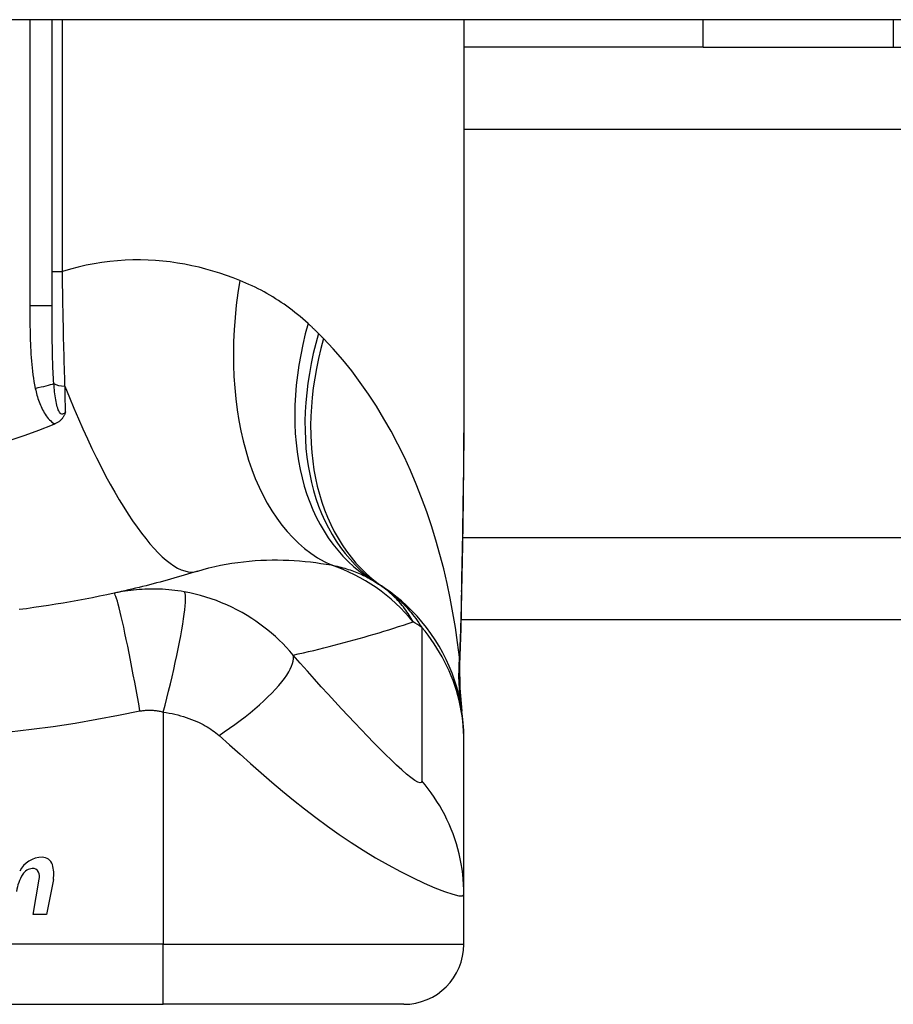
# Model space of a CAD drawing. Header units: inches. Extents: x 5 to 160, y 9 to 87.
# Tile 121 of 203: x 19.782 to 20.354, y 72.015 to 72.66. Entities that reach past the tile are written whole.
import ezdxf

# ---------------------------------------------------------------- set-up
doc = ezdxf.new("R2010")
doc.units = ezdxf.units.IN
doc.header["$MEASUREMENT"] = 0
doc.layers.add('Visible Edges(ANSI)', color=7, linetype='Continuous', lineweight=25)
doc.layers.add('Visible Tangent Edges(ANSI)', color=7, linetype='Continuous', lineweight=25)

msp = doc.modelspace()

# ---------------------------------------------------------------- linework, layer by layer
at = {"layer": 'Visible Edges(ANSI)'}
for p, q in [((34.48725, 72.65999), (4.89125, 72.65999)), ((19.80342, 72.4726), (19.80342, 72.65999)), ((20.0731, 72.65999), (20.0731, 72.40405)), ((20.22984, 72.64199), (20.22984, 72.65999)), ((20.22984, 72.64199), (20.0731, 72.64199)), ((20.22984, 72.64199), (20.35437, 72.64199)), ((20.35437, 72.64199), (32.43414, 72.64199)), ((31.82704, 72.26699), (20.07129, 72.26699)), ((20.0731, 72.18744), (20.0731, 72.18987)), ((20.0731, 72.08702), (20.0731, 72.18744)), ((19.79097, 72.07401), (19.79502, 72.09701)), ((19.80421, 72.09687), (19.79977, 72.07401)), ((20.0731, 72.05448), (20.0731, 72.08702)), ((19.79977, 72.07401), (19.79097, 72.07401)), ((19.50224, 72.01511), (19.87625, 72.01511)), ((20.03373, 72.01511), (19.87625, 72.01511))]:
    msp.add_line(p, q, dxfattribs=at)
at = {"layer": 'Visible Edges(ANSI)', "flags": 128}
for points in [[(19.81218, 72.40315), (19.81206, 72.40277), (19.81193, 72.40239), (19.8118, 72.40201), (19.81165, 72.40164), (19.8115, 72.40126), (19.81133, 72.40089), (19.81114, 72.40051), (19.81094, 72.40014), (19.81072, 72.39977), (19.81049, 72.3994), (19.81023, 72.39904), (19.80995, 72.39868), (19.80964, 72.39832), (19.80932, 72.39796), (19.80897, 72.39762), (19.8086, 72.39729), (19.80822, 72.39698), (19.80783, 72.39668), (19.80742, 72.3964), (19.807, 72.39613), (19.80657, 72.39587), (19.80613, 72.39563), (19.80567, 72.39541), (19.80521, 72.3952)], [(20.0731, 72.40405), (20.07296, 72.37503), (20.0726, 72.34553), (20.07213, 72.31564), (20.07164, 72.28547)], [(19.80521, 72.3952), (19.80514, 72.39517), (19.80506, 72.39514), (19.80499, 72.39511), (19.80491, 72.39507), (19.80484, 72.39504), (19.80476, 72.39501), (19.80469, 72.39498), (19.80461, 72.39495), (19.80454, 72.39492), (19.80446, 72.39488), (19.80439, 72.39485), (19.80432, 72.39482), (19.80424, 72.39479), (19.80417, 72.39476), (19.80409, 72.39472), (19.80402, 72.39469), (19.80394, 72.39466), (19.80387, 72.39463), (19.80379, 72.3946), (19.80372, 72.39457), (19.80364, 72.39453), (19.80357, 72.3945), (19.80349, 72.39447), (19.80342, 72.39444)], [(19.80342, 72.39444), (19.79453, 72.39088), (19.7855, 72.3876), (19.77632, 72.38463)], [(19.89875, 72.2988), (19.89654, 72.29812), (19.89433, 72.29745), (19.89211, 72.29678), (19.88989, 72.29612), (19.88766, 72.29547), (19.88542, 72.29482), (19.88317, 72.29418), (19.88092, 72.29354), (19.87866, 72.29292), (19.8764, 72.2923), (19.87413, 72.29168), (19.87185, 72.29108), (19.86956, 72.29048), (19.86727, 72.28988), (19.86497, 72.2893), (19.86267, 72.28872), (19.86036, 72.28815), (19.85804, 72.28758), (19.85572, 72.28702), (19.85338, 72.28647), (19.85104, 72.28593), (19.8487, 72.28539), (19.84635, 72.28486), (19.84399, 72.28434)], [(20.0731, 72.18987), (20.07301, 72.19451), (20.07274, 72.19919), (20.07227, 72.20389), (20.07161, 72.20861), (20.07075, 72.21333), (20.0697, 72.21803), (20.06844, 72.22272), (20.06699, 72.22736), (20.06535, 72.23196), (20.06351, 72.2365), (20.06148, 72.24097), (20.05926, 72.24535), (20.05686, 72.24964), (20.05429, 72.25382), (20.05156, 72.25788), (20.04866, 72.26181), (20.04562, 72.26561), (20.04243, 72.26927), (20.03912, 72.27277), (20.03569, 72.27612), (20.03214, 72.2793), (20.0285, 72.28231), (20.02478, 72.28516), (20.02098, 72.28783)], [(20.07164, 72.28547), (20.07114, 72.26116), (20.0703, 72.23737)], [(19.84399, 72.28434), (19.83926, 72.28332), (19.83453, 72.28233), (19.82978, 72.28138), (19.82503, 72.28045), (19.82026, 72.27956), (19.81549, 72.27871), (19.81071, 72.27788), (19.80593, 72.27709), (19.80113, 72.27633), (19.79633, 72.2756), (19.79153, 72.2749), (19.78672, 72.27424), (19.7819, 72.27361)], [(20.0703, 72.23737), (20.07035, 72.22219), (20.07184, 72.20707)]]:
    msp.add_lwpolyline(points, dxfattribs=at)
at = {"layer": 'Visible Edges(ANSI)'}
for centre, radius, start, end in [((19.95195, 72.1919), 0.11811, 56.47918, 58.69993), ((19.68925, 71.79532), 0.59381, 56.03787, 56.47918), ((19.79688, 72.09502), 0.01637, 89.6788, 153.95078), ((19.79693, 72.1044), 0.007, 18.47479, 89.6788), ((19.78536, 72.10053), 0.0192, 349, 18.47479), ((19.81062, 72.08407), 0.031, 148.55841, 170.82565), ((19.79126, 72.09574), 0.0084, 96.10268, 147.60833), ((19.7908, 72.10012), 0.004, 23.54875, 96.10268), ((19.78695, 72.09844), 0.0082, 349.9922, 23.54875), ((20.03373, 72.05448), 0.03937, 270, 0)]:
    msp.add_arc(centre, radius, start, end, dxfattribs=at)
at = {"layer": 'Visible Tangent Edges(ANSI)'}
for p, q in [((19.78884, 72.65999), (19.78884, 72.4726)), ((19.81016, 72.49504), (19.81016, 72.65999)), ((20.35437, 72.65999), (20.35437, 72.64199)), ((31.15775, 72.58814), (20.0731, 72.58814)), ((19.80342, 72.49504), (19.81016, 72.49504)), ((19.80342, 72.4726), (19.78884, 72.4726)), ((20.07221, 72.32084), (31.82704, 72.32084)), ((19.87625, 72.20656), (19.87625, 72.05448)), ((19.87625, 72.05448), (19.50224, 72.05448)), ((19.87625, 72.01511), (19.87625, 72.05448)), ((19.87625, 72.05448), (20.0731, 72.05448))]:
    msp.add_line(p, q, dxfattribs=at)
at = {"layer": 'Visible Tangent Edges(ANSI)', "flags": 128}
for points in [[(19.92626, 72.48923), (19.92197, 72.49091), (19.91761, 72.49249), (19.9132, 72.49398), (19.90873, 72.49537), (19.9042, 72.49665), (19.89962, 72.49782), (19.89498, 72.49888), (19.8903, 72.49981), (19.88557, 72.50062), (19.88079, 72.50131), (19.87598, 72.50186), (19.87112, 72.50227), (19.86622, 72.50255), (19.86127, 72.50268), (19.8563, 72.50265), (19.85128, 72.50248), (19.84623, 72.50215), (19.84114, 72.50165), (19.83602, 72.50099), (19.83087, 72.50015), (19.82571, 72.49914), (19.82053, 72.49796), (19.81535, 72.49659), (19.81016, 72.49504)], [(19.81184, 72.4199), (19.81174, 72.42289), (19.81164, 72.42591), (19.81155, 72.42894), (19.81146, 72.43198), (19.81137, 72.43504), (19.81129, 72.43811), (19.8112, 72.4412), (19.81112, 72.44429), (19.81105, 72.4474), (19.81097, 72.45052), (19.8109, 72.45365), (19.81083, 72.45679), (19.81076, 72.45994), (19.81069, 72.46309), (19.81063, 72.46626), (19.81057, 72.46944), (19.81051, 72.47262), (19.81045, 72.47582), (19.8104, 72.47901), (19.81035, 72.48221), (19.8103, 72.48542), (19.81025, 72.48863), (19.8102, 72.49183), (19.81016, 72.49504)], [(19.97106, 72.46102), (19.96938, 72.46254), (19.96768, 72.46403), (19.96597, 72.46549), (19.96424, 72.46692), (19.96249, 72.46831), (19.96072, 72.46968), (19.95894, 72.47102), (19.95714, 72.47232), (19.95533, 72.4736), (19.9535, 72.47485), (19.95165, 72.47606), (19.94979, 72.47725), (19.94791, 72.47841), (19.94602, 72.47953), (19.94411, 72.48063), (19.94219, 72.4817), (19.94025, 72.48274), (19.93829, 72.48375), (19.93632, 72.48474), (19.93434, 72.48569), (19.93234, 72.48662), (19.93033, 72.48752), (19.9283, 72.48839), (19.92626, 72.48923)], [(19.78884, 72.4726), (19.78884, 72.47034), (19.78885, 72.46808), (19.78886, 72.46582), (19.78887, 72.46356), (19.78889, 72.4613), (19.78892, 72.45904), (19.78895, 72.45678), (19.78899, 72.45452), (19.78905, 72.45226), (19.78912, 72.45), (19.7892, 72.44774), (19.78929, 72.44548), (19.7894, 72.44322), (19.78953, 72.44096), (19.78969, 72.43871), (19.78986, 72.43645), (19.79006, 72.43419), (19.79028, 72.43194), (19.79054, 72.42969), (19.79083, 72.42744), (19.79115, 72.42521), (19.79152, 72.42297), (19.79193, 72.42075), (19.79239, 72.41854)], [(19.80454, 72.42167), (19.8044, 72.42362), (19.80427, 72.4256), (19.80415, 72.42759), (19.80405, 72.42961), (19.80396, 72.43164), (19.80387, 72.43369), (19.8038, 72.43576), (19.80374, 72.43784), (19.80369, 72.43993), (19.80364, 72.44204), (19.8036, 72.44416), (19.80356, 72.44629), (19.80353, 72.44843), (19.80351, 72.45058), (19.80348, 72.45274), (19.80347, 72.45491), (19.80345, 72.45709), (19.80344, 72.45928), (19.80343, 72.46148), (19.80343, 72.46369), (19.80342, 72.46591), (19.80342, 72.46813), (19.80342, 72.47036), (19.80342, 72.4726)], [(19.97787, 72.45448), (19.97759, 72.45476), (19.97731, 72.45504), (19.97703, 72.45531), (19.97675, 72.45559), (19.97647, 72.45587), (19.97619, 72.45614), (19.97591, 72.45642), (19.97563, 72.45669), (19.97534, 72.45697), (19.97506, 72.45724), (19.97478, 72.45752), (19.9745, 72.45779), (19.97421, 72.45806), (19.97393, 72.45833), (19.97364, 72.45861), (19.97336, 72.45888), (19.97307, 72.45915), (19.97278, 72.45942), (19.9725, 72.45968), (19.97221, 72.45995), (19.97192, 72.46022), (19.97163, 72.46049), (19.97135, 72.46076), (19.97106, 72.46102)], [(19.98122, 72.4511), (19.98108, 72.45124), (19.98094, 72.45138), (19.9808, 72.45152), (19.98066, 72.45166), (19.98052, 72.4518), (19.98038, 72.45194), (19.98025, 72.45208), (19.98011, 72.45222), (19.97997, 72.45237), (19.97983, 72.45251), (19.97969, 72.45265), (19.97955, 72.45279), (19.97941, 72.45293), (19.97927, 72.45307), (19.97913, 72.45321), (19.97899, 72.45335), (19.97885, 72.45349), (19.97871, 72.45363), (19.97857, 72.45377), (19.97843, 72.45392), (19.97829, 72.45406), (19.97815, 72.4542), (19.97801, 72.45434), (19.97787, 72.45448)], [(20.07018, 72.24243), (20.06899, 72.25216), (20.06759, 72.26186), (20.06598, 72.27154), (20.06416, 72.28118), (20.06213, 72.29077), (20.05989, 72.30031), (20.05743, 72.30977), (20.05475, 72.31917), (20.05186, 72.32847), (20.04875, 72.33769), (20.04543, 72.34679), (20.04188, 72.35578), (20.03811, 72.36464), (20.03412, 72.37337), (20.0299, 72.38196), (20.02545, 72.3904), (20.02077, 72.39868), (20.01585, 72.40679), (20.01069, 72.41473), (20.00528, 72.42247), (19.99963, 72.42999), (19.99374, 72.43729), (19.9876, 72.44433), (19.98122, 72.4511)], [(19.81218, 72.40315), (19.8117, 72.40254), (19.81121, 72.40207), (19.8107, 72.40176), (19.81019, 72.40162), (19.80968, 72.40169), (19.80918, 72.40195), (19.80871, 72.40239), (19.80827, 72.40298), (19.80786, 72.40371), (19.80748, 72.40456), (19.80714, 72.4055), (19.80682, 72.40652), (19.80653, 72.40759), (19.80627, 72.40871), (19.80602, 72.40987), (19.8058, 72.41108), (19.80559, 72.41232), (19.8054, 72.41359), (19.80523, 72.41489), (19.80507, 72.41621), (19.80492, 72.41756), (19.80478, 72.41892), (19.80466, 72.42029), (19.80454, 72.42167)], [(19.79239, 72.41854), (19.79264, 72.41743), (19.79291, 72.41633), (19.79319, 72.41522), (19.79349, 72.41412), (19.79381, 72.41302), (19.79415, 72.41192), (19.7945, 72.41083), (19.79488, 72.40975), (19.79528, 72.40868), (19.7957, 72.40762), (19.79615, 72.40658), (19.79662, 72.40554), (19.79713, 72.40453), (19.79766, 72.40352), (19.79822, 72.40254), (19.79882, 72.40158), (19.79946, 72.40064), (19.80014, 72.39973), (19.80087, 72.39885), (19.80164, 72.39801), (19.80246, 72.39721), (19.80333, 72.39647), (19.80424, 72.3958), (19.80521, 72.3952)], [(19.81218, 72.40315), (19.81216, 72.40384), (19.81215, 72.40453), (19.81214, 72.40522), (19.81212, 72.40591), (19.81211, 72.4066), (19.81209, 72.4073), (19.81208, 72.40799), (19.81207, 72.40869), (19.81205, 72.40938), (19.81204, 72.41008), (19.81202, 72.41077), (19.81201, 72.41147), (19.81199, 72.41217), (19.81198, 72.41287), (19.81197, 72.41357), (19.81195, 72.41427), (19.81194, 72.41497), (19.81192, 72.41567), (19.81191, 72.41637), (19.81189, 72.41708), (19.81188, 72.41778), (19.81186, 72.41849), (19.81185, 72.41919), (19.81184, 72.4199)], [(20.0731, 72.40405), (20.0731, 72.39927), (20.07308, 72.39448), (20.07306, 72.38968), (20.07303, 72.38486), (20.07299, 72.38003), (20.07294, 72.37519), (20.07288, 72.37033), (20.07282, 72.36546), (20.07276, 72.36058), (20.07268, 72.35568), (20.07261, 72.35077), (20.07253, 72.34585), (20.07245, 72.34092), (20.07236, 72.33598), (20.07228, 72.33103), (20.07219, 72.32607), (20.0721, 72.3211), (20.07201, 72.31612), (20.07192, 72.31113), (20.07183, 72.30613), (20.07174, 72.30113), (20.07165, 72.29611), (20.07157, 72.29109), (20.07148, 72.28606)], [(19.89875, 72.2988), (19.90244, 72.2999), (19.90615, 72.3009), (19.9099, 72.30181), (19.91366, 72.30263), (19.91743, 72.30336), (19.92122, 72.304), (19.925, 72.30455), (19.92878, 72.30502), (19.93255, 72.30541), (19.9363, 72.30571), (19.94003, 72.30593), (19.94375, 72.30608), (19.94744, 72.30615), (19.95111, 72.30616), (19.95476, 72.30609), (19.95839, 72.30596), (19.96198, 72.30577), (19.96555, 72.30551), (19.9691, 72.3052), (19.9726, 72.30483), (19.97608, 72.30441), (19.97951, 72.30393), (19.9829, 72.30341), (19.98626, 72.30285)], [(19.98626, 72.30285), (19.98756, 72.30258), (19.98884, 72.3023), (19.99011, 72.30201), (19.99137, 72.3017), (19.99261, 72.30138), (19.99383, 72.30105), (19.99504, 72.3007), (19.99624, 72.30034), (19.99742, 72.29997), (19.99858, 72.29959), (19.99973, 72.29919), (20.00087, 72.29878), (20.00199, 72.29836), (20.00309, 72.29792), (20.00418, 72.29747), (20.00525, 72.29701), (20.00631, 72.29653), (20.00736, 72.29604), (20.00839, 72.29554), (20.0094, 72.29502), (20.0104, 72.29449), (20.01138, 72.29395), (20.01235, 72.29339), (20.01331, 72.29282)], [(19.88999, 72.28527), (19.88792, 72.28561), (19.88585, 72.28592), (19.88381, 72.2862), (19.88178, 72.28643), (19.87976, 72.28662), (19.87774, 72.28679), (19.8757, 72.28691), (19.87371, 72.28701), (19.87176, 72.28706), (19.86985, 72.28709), (19.86794, 72.28708), (19.86605, 72.28704), (19.86418, 72.28697), (19.86232, 72.28688), (19.86046, 72.28675), (19.85861, 72.2866), (19.85675, 72.28642), (19.85491, 72.28621), (19.85307, 72.28597), (19.85124, 72.2857), (19.84942, 72.2854), (19.8476, 72.28507), (19.84579, 72.28472), (19.84399, 72.28434)], [(19.87625, 72.20656), (19.87741, 72.21106), (19.87857, 72.21564), (19.87972, 72.22029), (19.88086, 72.22498), (19.88196, 72.22969), (19.88304, 72.23438), (19.88407, 72.23902), (19.88505, 72.24358), (19.88597, 72.24802), (19.88683, 72.25233), (19.88762, 72.25645), (19.88832, 72.26037), (19.88894, 72.26406), (19.88948, 72.26749), (19.88992, 72.27065), (19.89028, 72.27351), (19.89054, 72.27606), (19.89071, 72.2783), (19.89079, 72.28023), (19.89078, 72.28184), (19.89069, 72.28314), (19.89053, 72.28413), (19.89029, 72.28484), (19.88999, 72.28527)], [(19.96124, 72.24383), (19.95901, 72.24644), (19.95674, 72.24895), (19.95442, 72.25137), (19.95205, 72.2537), (19.94964, 72.25596), (19.94718, 72.25812), (19.94468, 72.26021), (19.94213, 72.26223), (19.93954, 72.26417), (19.93689, 72.26604), (19.93413, 72.26788), (19.93109, 72.26978), (19.9278, 72.27171), (19.92449, 72.2735), (19.9212, 72.27515), (19.91786, 72.27671), (19.91446, 72.27816), (19.91103, 72.27951), (19.90758, 72.28074), (19.90409, 72.28187), (19.90058, 72.28289), (19.89705, 72.28379), (19.89353, 72.28458), (19.88999, 72.28527)], [(20.03987, 72.26557), (20.03926, 72.26668), (20.03863, 72.26778), (20.03797, 72.26887), (20.03729, 72.26996), (20.03659, 72.27105), (20.03585, 72.27213), (20.03509, 72.27321), (20.03431, 72.27428), (20.03349, 72.27535), (20.03264, 72.27641), (20.03176, 72.27746), (20.03086, 72.27851), (20.02992, 72.27955), (20.02895, 72.28058), (20.02794, 72.2816), (20.0269, 72.28262), (20.02582, 72.28362), (20.02471, 72.28462), (20.02356, 72.28561), (20.02237, 72.28658), (20.02113, 72.28755), (20.01986, 72.2885), (20.01854, 72.28944), (20.01717, 72.29037)], [(20.02098, 72.28783), (20.02203, 72.2871), (20.02309, 72.28635), (20.02414, 72.28557), (20.02518, 72.28477), (20.02623, 72.28394), (20.02727, 72.28309), (20.0283, 72.2822), (20.02934, 72.28129), (20.03037, 72.28035), (20.0314, 72.27937), (20.03243, 72.27837), (20.03345, 72.27733), (20.03447, 72.27627), (20.03549, 72.27516), (20.03651, 72.27402), (20.03753, 72.27285), (20.03854, 72.27163), (20.03955, 72.27038), (20.04055, 72.26909), (20.04156, 72.26776), (20.04256, 72.26639), (20.04355, 72.26497), (20.04455, 72.26351), (20.04554, 72.262)], [(20.07148, 72.28606), (20.07145, 72.28421), (20.07142, 72.28236), (20.07138, 72.28051), (20.07135, 72.27867), (20.07131, 72.27683), (20.07127, 72.27499), (20.07123, 72.27316), (20.07118, 72.27132), (20.07114, 72.26949), (20.07109, 72.26767), (20.07104, 72.26584), (20.07099, 72.26402), (20.07093, 72.2622), (20.07088, 72.26039), (20.07082, 72.25857), (20.07076, 72.25677), (20.0707, 72.25496), (20.07063, 72.25316), (20.07056, 72.25136), (20.07049, 72.24957), (20.07042, 72.24778), (20.07034, 72.24599), (20.07027, 72.24421), (20.07018, 72.24243)], [(20.07164, 72.28547), (20.07164, 72.28549), (20.07164, 72.28552), (20.07164, 72.28554), (20.07164, 72.28557), (20.07164, 72.28559), (20.07163, 72.28562), (20.07163, 72.28564), (20.07163, 72.28567), (20.07162, 72.28569), (20.07162, 72.28572), (20.07161, 72.28574), (20.0716, 72.28577), (20.0716, 72.28579), (20.07159, 72.28581), (20.07158, 72.28584), (20.07157, 72.28586), (20.07156, 72.28589), (20.07155, 72.28591), (20.07154, 72.28594), (20.07153, 72.28596), (20.07152, 72.28598), (20.07151, 72.28601), (20.0715, 72.28603), (20.07148, 72.28606)], [(19.86092, 72.20722), (19.8601, 72.21186), (19.85925, 72.21658), (19.85838, 72.22136), (19.85748, 72.22618), (19.85657, 72.23101), (19.85565, 72.23581), (19.85473, 72.24054), (19.85381, 72.24518), (19.8529, 72.24968), (19.852, 72.25402), (19.85113, 72.25814), (19.85029, 72.26204), (19.84948, 72.26567), (19.84871, 72.26901), (19.84799, 72.27204), (19.84732, 72.27474), (19.8467, 72.27711), (19.84614, 72.27914), (19.84563, 72.28082), (19.84519, 72.28216), (19.8448, 72.28317), (19.84448, 72.28386), (19.8442, 72.28424), (19.84399, 72.28434)], [(19.96124, 72.24383), (19.96463, 72.24459), (19.96802, 72.24537), (19.97139, 72.24615), (19.97475, 72.24695), (19.97811, 72.24776), (19.98145, 72.24859), (19.98478, 72.24942), (19.9881, 72.25027), (19.99142, 72.25114), (19.99472, 72.25201), (19.99801, 72.2529), (20.00129, 72.2538), (20.00456, 72.25471), (20.00782, 72.25564), (20.01107, 72.25657), (20.01431, 72.25752), (20.01754, 72.25849), (20.02076, 72.25946), (20.02397, 72.26045), (20.02717, 72.26145), (20.03036, 72.26246), (20.03354, 72.26349), (20.03671, 72.26452), (20.03987, 72.26557)], [(20.04554, 72.262), (20.04554, 72.2578), (20.04554, 72.2536), (20.04554, 72.24942), (20.04554, 72.24524), (20.04554, 72.24105), (20.04554, 72.23686), (20.04554, 72.23268), (20.04554, 72.22849), (20.04554, 72.22431), (20.04554, 72.22012), (20.04554, 72.21594), (20.04554, 72.21175), (20.04554, 72.20756), (20.04554, 72.20338), (20.04554, 72.19919), (20.04554, 72.19501), (20.04554, 72.19082), (20.04554, 72.18664), (20.04554, 72.18245), (20.04554, 72.17826), (20.04554, 72.17408), (20.04554, 72.16988), (20.04552, 72.16571), (20.04557, 72.16148)], [(20.0731, 72.18744), (20.07306, 72.19076), (20.07291, 72.19408), (20.07267, 72.19742), (20.07233, 72.20076), (20.07188, 72.20409), (20.07134, 72.20743), (20.0707, 72.21075), (20.06996, 72.21407), (20.06911, 72.21736), (20.06817, 72.22064), (20.06713, 72.22389), (20.066, 72.22711), (20.06477, 72.23029), (20.06344, 72.23344), (20.06202, 72.23654), (20.06051, 72.2396), (20.05892, 72.24261), (20.05724, 72.24557), (20.05548, 72.24846), (20.05363, 72.2513), (20.05172, 72.25408), (20.04972, 72.25679), (20.04766, 72.25943), (20.04554, 72.262)], [(19.91272, 72.19115), (19.9162, 72.19351), (19.91967, 72.19593), (19.9231, 72.19841), (19.92649, 72.20093), (19.92982, 72.20349), (19.93306, 72.20608), (19.93619, 72.20869), (19.9392, 72.21129), (19.94208, 72.21389), (19.9448, 72.21646), (19.94734, 72.219), (19.9497, 72.22149), (19.95187, 72.22391), (19.95382, 72.22626), (19.95556, 72.22853), (19.95708, 72.2307), (19.95837, 72.23277), (19.95943, 72.23472), (19.96027, 72.23656), (19.96088, 72.23827), (19.96128, 72.23986), (19.96147, 72.24131), (19.96145, 72.24264), (19.96124, 72.24383)], [(20.04557, 72.16148), (20.04532, 72.16044), (20.04444, 72.16015), (20.04297, 72.16062), (20.04095, 72.16179), (20.03847, 72.16358), (20.03562, 72.1659), (20.03246, 72.16865), (20.02907, 72.17175), (20.02549, 72.17514), (20.02176, 72.17877), (20.01791, 72.1826), (20.01396, 72.1866), (20.00991, 72.19075), (20.00579, 72.19504), (20.00159, 72.19944), (19.99733, 72.20396), (19.99301, 72.2086), (19.98863, 72.21334), (19.98419, 72.21817), (19.97971, 72.22309), (19.97518, 72.22811), (19.97059, 72.23325), (19.96591, 72.23852), (19.96124, 72.24383)], [(20.07028, 72.23945), (20.07028, 72.23952), (20.07027, 72.23959), (20.07027, 72.23967), (20.07026, 72.23976), (20.07026, 72.23984), (20.07026, 72.23994), (20.07025, 72.24004), (20.07025, 72.24014), (20.07024, 72.24025), (20.07024, 72.24036), (20.07024, 72.24048), (20.07023, 72.2406), (20.07023, 72.24073), (20.07022, 72.24087), (20.07022, 72.241), (20.07022, 72.24114), (20.07021, 72.24129), (20.07021, 72.24144), (20.0702, 72.2416), (20.0702, 72.24175), (20.0702, 72.24192), (20.07019, 72.24208), (20.07019, 72.24225), (20.07018, 72.24243)], [(20.0703, 72.23737), (20.07031, 72.23745), (20.07031, 72.23754), (20.07031, 72.23763), (20.07031, 72.23771), (20.07032, 72.2378), (20.07032, 72.23789), (20.07032, 72.23798), (20.07032, 72.23806), (20.07032, 72.23815), (20.07032, 72.23824), (20.07032, 72.23833), (20.07032, 72.23841), (20.07032, 72.2385), (20.07032, 72.23859), (20.07032, 72.23867), (20.07031, 72.23876), (20.07031, 72.23885), (20.07031, 72.23893), (20.0703, 72.23902), (20.0703, 72.23911), (20.0703, 72.23919), (20.07029, 72.23928), (20.07029, 72.23937), (20.07028, 72.23945)], [(19.86092, 72.20722), (19.86153, 72.20733), (19.86215, 72.20742), (19.86277, 72.2075), (19.86338, 72.20757), (19.864, 72.20763), (19.86462, 72.20767), (19.86525, 72.20771), (19.86587, 72.20774), (19.8665, 72.20775), (19.86712, 72.20775), (19.86774, 72.20775), (19.86837, 72.20773), (19.869, 72.2077), (19.86964, 72.20766), (19.87027, 72.2076), (19.87092, 72.20754), (19.87158, 72.20746), (19.87225, 72.20737), (19.87292, 72.20727), (19.87358, 72.20715), (19.87424, 72.20703), (19.87491, 72.20688), (19.87558, 72.20673), (19.87625, 72.20656)], [(19.77556, 72.1936), (19.78988, 72.19525), (19.80417, 72.19717), (19.81842, 72.19934), (19.83262, 72.20178), (19.84678, 72.20448), (19.86092, 72.20722)], [(19.87625, 72.20656), (19.87818, 72.20624), (19.88009, 72.20589), (19.882, 72.2055), (19.88389, 72.20506), (19.88576, 72.2046), (19.8876, 72.2041), (19.88942, 72.20356), (19.89122, 72.20299), (19.89298, 72.20239), (19.8947, 72.20175), (19.89641, 72.20108), (19.89811, 72.20036), (19.89967, 72.19966), (19.90106, 72.19897), (19.90239, 72.19828), (19.90368, 72.19757), (19.90493, 72.19684), (19.90614, 72.19609), (19.90732, 72.19532), (19.90847, 72.19453), (19.90959, 72.19371), (19.91067, 72.19288), (19.91171, 72.19203), (19.91272, 72.19115)], [(19.91272, 72.19115), (19.91959, 72.18501), (19.92652, 72.17884), (19.9334, 72.17273), (19.94028, 72.16669), (19.94723, 72.1607), (19.95427, 72.15476), (19.96143, 72.14889), (19.96871, 72.14311), (19.97612, 72.13742), (19.98368, 72.13186), (19.9914, 72.12642), (19.99925, 72.12113), (20.00724, 72.11602), (20.01532, 72.11111), (20.02344, 72.10645), (20.03152, 72.10208), (20.03945, 72.09806), (20.04706, 72.09447), (20.05416, 72.0914), (20.06051, 72.08893), (20.06582, 72.08719), (20.06981, 72.08626), (20.07228, 72.0862), (20.0731, 72.08702)], [(20.0731, 72.08702), (20.07306, 72.09034), (20.07291, 72.09366), (20.07267, 72.097), (20.07233, 72.10034), (20.07188, 72.10368), (20.07134, 72.10701), (20.0707, 72.11034), (20.06996, 72.11365), (20.06912, 72.11695), (20.06818, 72.12022), (20.06714, 72.12347), (20.06601, 72.12668), (20.06478, 72.12986), (20.06345, 72.13301), (20.06204, 72.1361), (20.06053, 72.13916), (20.05894, 72.14216), (20.05726, 72.14511), (20.0555, 72.148), (20.05366, 72.15083), (20.05174, 72.15359), (20.04975, 72.15629), (20.04769, 72.15893), (20.04557, 72.16148)]]:
    msp.add_lwpolyline(points, dxfattribs=at)
at = {"layer": 'Visible Tangent Edges(ANSI)'}
msp.add_arc((19.80997, 71.89472), 0.43633, 57.32435, 58.20432, dxfattribs=at)
for centre, major_axis, ratio, start_param, end_param in [((20.04781, 72.48923), (-0.05083, -0.19017), 0.604241, 4.872507, 6.187736), ((20.11558, 72.46102), (-0.10227, -0.1682), 0.678602, 5.103708, 6.283185), ((20.12588, 72.45448), (-0.10871, -0.16411), 0.689059, 5.140584, 6.283185), ((20.13095, 72.4511), (-0.10997, -0.16327), 0.696909, 5.151259, 6.283185), ((19.7871, 72.41854), (-0.01927, -0.00402), 0.056853, 1.836987, 2.689915), ((19.81326, 72.42324), (0.00984, 0), 0.343453, 3.624092, 4.566988), ((19.84036, 72.48679), (0.05839, -0.18799), 0.249251, 4.997807, 6.283185), ((19.94933, 72.19102), (0.03746, -0.11201), 0.992002, 1.934247, 2.496049), ((20.26554, 72.24243), (-0.19409, -0.03285), 0.802573, 6.07533, 6.283185), ((20.2666, 72.23574), (-0.19475, -0.02867), 0.91694, 6.10346, 6.283185)]:
    msp.add_ellipse(centre, major_axis=major_axis, ratio=ratio, start_param=start_param, end_param=end_param, dxfattribs=at)

doc.saveas('drawing.dxf')
